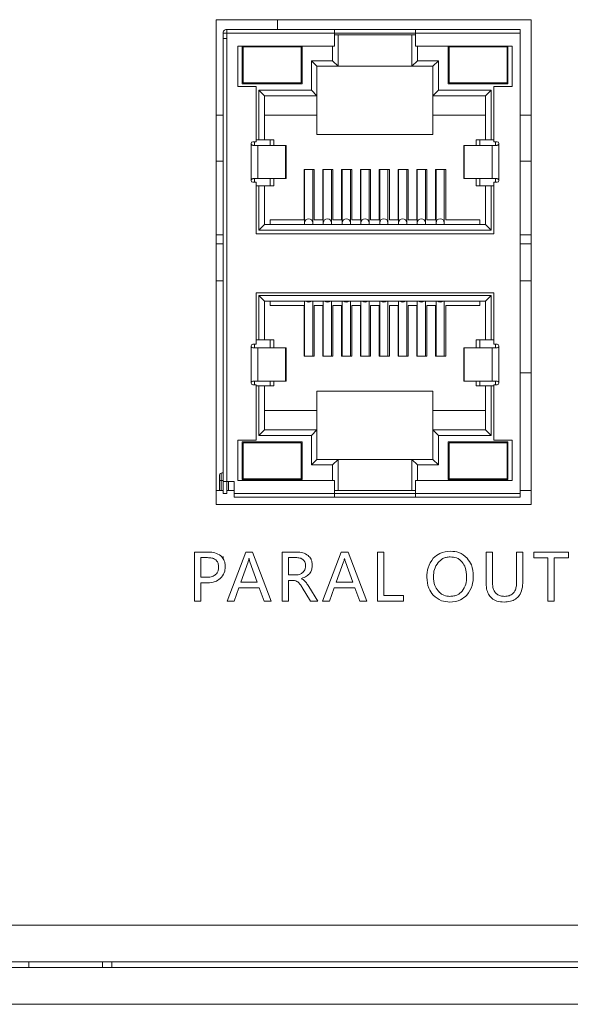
# Model space of a CAD drawing. Header units: millimetres. Extents: x -1555 to -959, y 252 to 1266.
# Tile 9 of 24: x -1347 to -1317, y 431 to 484. Entities that reach past the tile are written whole.
import ezdxf

# ---------------------------------------------------------------- set-up
doc = ezdxf.new("R2010")
doc.units = ezdxf.units.MM

msp = doc.modelspace()

# ---------------------------------------------------------------- linework, layer by layer
at = {"color": 0, "linetype": 'ByBlock', "lineweight": 5}
for p, q in [((-1319.354, 484.448), (-1336.452, 484.448)), ((-1336.452, 484.448), (-1336.452, 458.124)), ((-1333.118, 484.448), (-1333.118, 483.918)), ((-1319.354, 458.124), (-1319.354, 484.448)), ((-1335.877, 483.718), (-1336.077, 483.718)), ((-1336.077, 483.718), (-1336.077, 483.426)), ((-1335.877, 483.918), (-1330.027, 483.918)), ((-1335.877, 483.918), (-1335.877, 483.718)), ((-1335.877, 483.718), (-1335.877, 483.418)), ((-1335.877, 483.718), (-1330.027, 483.718)), ((-1330.027, 483.718), (-1330.027, 483.918)), ((-1330.027, 483.918), (-1325.627, 483.918)), ((-1330.027, 483.018), (-1330.027, 483.718)), ((-1330.027, 483.718), (-1325.627, 483.718)), ((-1329.827, 483.618), (-1330.027, 483.618)), ((-1329.827, 483.618), (-1329.827, 481.918)), ((-1329.827, 483.618), (-1325.827, 483.618)), ((-1325.827, 483.618), (-1325.827, 481.918)), ((-1325.827, 483.618), (-1325.627, 483.618)), ((-1325.627, 483.918), (-1319.952, 483.918)), ((-1325.627, 483.918), (-1325.627, 483.718)), ((-1325.627, 483.718), (-1325.627, 483.018)), ((-1325.627, 483.718), (-1319.952, 483.718)), ((-1319.952, 483.918), (-1319.952, 483.718)), ((-1319.952, 483.718), (-1319.952, 458.718)), ((-1336.077, 483.418), (-1336.077, 459.368)), ((-1335.877, 483.418), (-1335.877, 459.368)), ((-1335.277, 483.018), (-1330.027, 483.018)), ((-1335.277, 480.818), (-1335.277, 483.018)), ((-1335.037, 480.968), (-1335.037, 483.018)), ((-1334.987, 482.968), (-1334.987, 481.018)), ((-1334.987, 482.968), (-1331.837, 482.968)), ((-1331.837, 482.968), (-1331.837, 481.018)), ((-1331.787, 483.018), (-1331.787, 480.968)), ((-1330.127, 482.218), (-1330.127, 483.018)), ((-1325.627, 483.018), (-1320.377, 483.018)), ((-1325.527, 483.018), (-1325.527, 482.218)), ((-1323.857, 480.968), (-1323.857, 483.018)), ((-1323.807, 482.968), (-1320.657, 482.968)), ((-1323.807, 482.968), (-1323.807, 481.018)), ((-1320.657, 482.968), (-1320.657, 481.018)), ((-1320.607, 483.018), (-1320.607, 480.968)), ((-1320.377, 483.018), (-1320.377, 480.818)), ((-1331.277, 480.618), (-1331.277, 482.218)), ((-1330.977, 481.918), (-1331.277, 482.218)), ((-1331.277, 482.218), (-1330.127, 482.218)), ((-1330.977, 481.918), (-1330.977, 480.318)), ((-1330.977, 481.918), (-1329.827, 481.918)), ((-1330.127, 482.218), (-1329.827, 481.918)), ((-1329.827, 481.918), (-1325.827, 481.918)), ((-1325.827, 481.918), (-1325.527, 482.218)), ((-1325.827, 481.918), (-1324.677, 481.918)), ((-1325.527, 482.218), (-1324.377, 482.218)), ((-1324.677, 481.918), (-1324.377, 482.218)), ((-1324.677, 481.918), (-1324.677, 480.318)), ((-1324.377, 482.218), (-1324.377, 480.618)), ((-1334.277, 480.818), (-1335.277, 480.818)), ((-1331.787, 480.968), (-1335.037, 480.968)), ((-1334.987, 481.018), (-1331.837, 481.018)), ((-1334.277, 477.818), (-1334.277, 480.818)), ((-1320.607, 480.968), (-1323.857, 480.968)), ((-1323.807, 481.018), (-1320.657, 481.018)), ((-1321.377, 480.818), (-1321.377, 477.818)), ((-1320.377, 480.818), (-1321.377, 480.818)), ((-1333.827, 480.318), (-1334.127, 480.618)), ((-1334.127, 480.618), (-1331.277, 480.618)), ((-1334.127, 477.918), (-1334.127, 480.618)), ((-1333.827, 480.318), (-1330.977, 480.318)), ((-1333.827, 477.918), (-1333.827, 480.318)), ((-1331.277, 480.618), (-1330.977, 480.318)), ((-1330.977, 479.268), (-1330.977, 480.318)), ((-1324.377, 480.618), (-1324.677, 480.318)), ((-1324.677, 480.318), (-1321.827, 480.318)), ((-1324.677, 480.318), (-1324.677, 479.268)), ((-1324.377, 480.618), (-1321.527, 480.618)), ((-1321.827, 480.318), (-1321.527, 480.618)), ((-1321.827, 477.918), (-1321.827, 480.318)), ((-1321.527, 480.618), (-1321.527, 477.918)), ((-1336.452, 479.268), (-1336.077, 479.268)), ((-1333.827, 479.268), (-1330.977, 479.268)), ((-1330.977, 478.218), (-1330.977, 479.268)), ((-1324.677, 479.268), (-1321.827, 479.268)), ((-1324.677, 479.268), (-1324.677, 478.218)), ((-1319.952, 479.268), (-1319.354, 479.268)), ((-1330.977, 478.218), (-1324.677, 478.218)), ((-1334.557, 475.718), (-1334.557, 477.718)), ((-1334.457, 477.818), (-1334.277, 477.818)), ((-1334.377, 477.618), (-1334.377, 477.818)), ((-1334.277, 477.918), (-1334.127, 477.918)), ((-1334.181, 475.818), (-1334.181, 477.618)), ((-1332.677, 477.618), (-1334.181, 477.618)), ((-1334.127, 477.918), (-1333.827, 477.918)), ((-1333.827, 477.918), (-1333.327, 477.918)), ((-1333.527, 477.918), (-1333.527, 477.618)), ((-1333.327, 477.918), (-1333.327, 477.618)), ((-1332.853, 477.618), (-1332.853, 477.619)), ((-1332.677, 475.818), (-1332.677, 477.618)), ((-1332.653, 477.618), (-1332.677, 477.618)), ((-1332.653, 475.993), (-1332.653, 477.619)), ((-1323.001, 477.619), (-1323.001, 477.443)), ((-1322.977, 477.618), (-1323.001, 477.618)), ((-1322.977, 475.818), (-1322.977, 477.618)), ((-1322.977, 477.618), (-1321.473, 477.618)), ((-1322.801, 477.619), (-1322.801, 477.618)), ((-1322.327, 477.618), (-1322.327, 477.918)), ((-1322.327, 477.918), (-1321.827, 477.918)), ((-1322.127, 477.918), (-1322.127, 477.618)), ((-1321.527, 477.918), (-1321.827, 477.918)), ((-1321.527, 477.918), (-1321.377, 477.918)), ((-1321.473, 477.618), (-1321.473, 475.818)), ((-1321.377, 477.818), (-1321.197, 477.818)), ((-1321.277, 477.818), (-1321.277, 477.618)), ((-1321.097, 477.718), (-1321.097, 475.718)), ((-1323.001, 477.443), (-1323.001, 475.817)), ((-1336.452, 476.768), (-1336.077, 476.768)), ((-1319.952, 476.768), (-1319.354, 476.768)), ((-1332.653, 475.817), (-1332.653, 475.993)), ((-1331.677, 476.318), (-1331.127, 476.318)), ((-1331.677, 473.568), (-1331.677, 476.318)), ((-1331.652, 476.318), (-1331.652, 473.418)), ((-1331.202, 473.418), (-1331.202, 476.318)), ((-1331.127, 476.318), (-1331.127, 473.568)), ((-1330.657, 476.318), (-1330.107, 476.318)), ((-1330.657, 473.568), (-1330.657, 476.318)), ((-1330.632, 476.318), (-1330.632, 473.418)), ((-1330.182, 473.418), (-1330.182, 476.318)), ((-1330.107, 476.318), (-1330.107, 473.568)), ((-1329.637, 476.318), (-1329.087, 476.318)), ((-1329.637, 473.568), (-1329.637, 476.318)), ((-1329.612, 476.318), (-1329.612, 473.418)), ((-1329.162, 473.418), (-1329.162, 476.318)), ((-1329.087, 476.318), (-1329.087, 473.568)), ((-1328.617, 476.318), (-1328.067, 476.318)), ((-1328.617, 473.568), (-1328.617, 476.318)), ((-1328.592, 476.318), (-1328.592, 473.418)), ((-1328.142, 473.418), (-1328.142, 476.318)), ((-1328.067, 476.318), (-1328.067, 473.568)), ((-1327.597, 476.318), (-1327.047, 476.318)), ((-1327.597, 473.568), (-1327.597, 476.318)), ((-1327.572, 476.318), (-1327.572, 473.418)), ((-1327.122, 473.418), (-1327.122, 476.318)), ((-1327.047, 476.318), (-1327.047, 473.568)), ((-1326.577, 476.318), (-1326.027, 476.318)), ((-1326.577, 473.568), (-1326.577, 476.318)), ((-1326.552, 476.318), (-1326.552, 473.418)), ((-1326.102, 473.418), (-1326.102, 476.318)), ((-1326.027, 476.318), (-1326.027, 473.568)), ((-1325.557, 476.318), (-1325.007, 476.318)), ((-1325.557, 473.568), (-1325.557, 476.318)), ((-1325.532, 476.318), (-1325.532, 473.418)), ((-1325.082, 473.418), (-1325.082, 476.318)), ((-1325.007, 476.318), (-1325.007, 473.568)), ((-1324.537, 476.318), (-1323.987, 476.318)), ((-1324.537, 473.568), (-1324.537, 476.318)), ((-1324.512, 476.318), (-1324.512, 473.418)), ((-1324.062, 473.418), (-1324.062, 476.318)), ((-1323.987, 476.318), (-1323.987, 473.568)), ((-1334.277, 475.618), (-1334.457, 475.618)), ((-1334.377, 475.618), (-1334.377, 475.818)), ((-1334.277, 472.818), (-1334.277, 475.618)), ((-1334.181, 475.818), (-1332.677, 475.818)), ((-1333.527, 475.818), (-1333.527, 475.418)), ((-1333.327, 475.818), (-1333.327, 475.418)), ((-1332.853, 475.817), (-1332.853, 475.818)), ((-1332.677, 475.818), (-1332.653, 475.818)), ((-1323.001, 475.818), (-1322.977, 475.818)), ((-1321.473, 475.818), (-1322.977, 475.818)), ((-1322.801, 475.818), (-1322.801, 475.817)), ((-1322.327, 475.418), (-1322.327, 475.818)), ((-1322.127, 475.818), (-1322.127, 475.418)), ((-1321.377, 475.618), (-1321.377, 472.818)), ((-1321.197, 475.618), (-1321.377, 475.618)), ((-1321.277, 475.818), (-1321.277, 475.618)), ((-1334.277, 475.418), (-1334.127, 475.418)), ((-1334.127, 473.018), (-1334.127, 475.418)), ((-1333.827, 475.418), (-1334.127, 475.418)), ((-1333.827, 473.318), (-1333.827, 475.418)), ((-1333.827, 475.418), (-1333.327, 475.418)), ((-1322.327, 475.418), (-1321.827, 475.418)), ((-1321.827, 473.318), (-1321.827, 475.418)), ((-1321.827, 475.418), (-1321.527, 475.418)), ((-1321.527, 475.418), (-1321.527, 473.018)), ((-1321.527, 475.418), (-1321.377, 475.418)), ((-1334.127, 473.018), (-1333.827, 473.318)), ((-1321.827, 473.318), (-1333.827, 473.318)), ((-1333.527, 473.568), (-1331.677, 473.568)), ((-1333.527, 473.568), (-1333.527, 473.318)), ((-1331.652, 473.418), (-1331.652, 473.318)), ((-1331.202, 473.318), (-1331.202, 473.418)), ((-1331.127, 473.568), (-1330.657, 473.568)), ((-1330.632, 473.418), (-1330.632, 473.318)), ((-1330.182, 473.318), (-1330.182, 473.418)), ((-1330.107, 473.568), (-1329.637, 473.568)), ((-1329.612, 473.418), (-1329.612, 473.318)), ((-1329.162, 473.318), (-1329.162, 473.418)), ((-1329.087, 473.568), (-1328.617, 473.568)), ((-1328.592, 473.418), (-1328.592, 473.318)), ((-1328.142, 473.318), (-1328.142, 473.418)), ((-1328.067, 473.568), (-1327.597, 473.568)), ((-1327.572, 473.418), (-1327.572, 473.318)), ((-1327.122, 473.318), (-1327.122, 473.418)), ((-1327.047, 473.568), (-1326.577, 473.568)), ((-1326.552, 473.418), (-1326.552, 473.318)), ((-1326.102, 473.318), (-1326.102, 473.418)), ((-1326.027, 473.568), (-1325.557, 473.568)), ((-1325.532, 473.418), (-1325.532, 473.318)), ((-1325.082, 473.318), (-1325.082, 473.418)), ((-1325.007, 473.568), (-1324.537, 473.568)), ((-1324.512, 473.418), (-1324.512, 473.318)), ((-1324.062, 473.318), (-1324.062, 473.418)), ((-1323.987, 473.568), (-1322.127, 473.568)), ((-1322.127, 473.568), (-1322.127, 473.318)), ((-1321.527, 473.018), (-1321.827, 473.318)), ((-1336.077, 472.768), (-1336.452, 472.768)), ((-1321.377, 472.818), (-1334.277, 472.818)), ((-1321.527, 473.018), (-1334.127, 473.018)), ((-1319.354, 472.768), (-1319.952, 472.768)), ((-1336.077, 472.268), (-1336.452, 472.268)), ((-1319.354, 472.268), (-1319.952, 472.268)), ((-1336.452, 470.268), (-1336.077, 470.268)), ((-1319.952, 470.268), (-1319.354, 470.268)), ((-1334.277, 469.618), (-1321.377, 469.618)), ((-1334.277, 466.818), (-1334.277, 469.618)), ((-1321.377, 469.618), (-1321.377, 466.818)), ((-1333.827, 469.168), (-1334.127, 469.468)), ((-1334.127, 469.468), (-1321.527, 469.468)), ((-1334.127, 467.068), (-1334.127, 469.468)), ((-1321.827, 469.168), (-1333.827, 469.168)), ((-1333.827, 467.068), (-1333.827, 469.168)), ((-1333.527, 468.918), (-1333.527, 469.168)), ((-1331.652, 469.168), (-1331.652, 466.168)), ((-1331.202, 466.168), (-1331.202, 469.168)), ((-1330.632, 469.168), (-1330.632, 466.168)), ((-1330.182, 466.168), (-1330.182, 469.168)), ((-1329.612, 469.168), (-1329.612, 466.168)), ((-1329.162, 466.168), (-1329.162, 469.168)), ((-1328.592, 469.168), (-1328.592, 466.168)), ((-1328.142, 466.168), (-1328.142, 469.168)), ((-1327.572, 469.168), (-1327.572, 466.168)), ((-1327.122, 466.168), (-1327.122, 469.168)), ((-1326.552, 469.168), (-1326.552, 466.168)), ((-1326.102, 466.168), (-1326.102, 469.168)), ((-1325.532, 469.168), (-1325.532, 466.168)), ((-1325.082, 466.168), (-1325.082, 469.168)), ((-1324.512, 469.168), (-1324.512, 466.168)), ((-1324.062, 466.168), (-1324.062, 469.168)), ((-1322.127, 469.168), (-1322.127, 468.918)), ((-1321.827, 469.168), (-1321.527, 469.468)), ((-1321.827, 467.068), (-1321.827, 469.168)), ((-1321.527, 469.468), (-1321.527, 467.068)), ((-1331.677, 468.918), (-1333.527, 468.918)), ((-1331.677, 466.168), (-1331.677, 468.918)), ((-1331.127, 468.918), (-1331.127, 466.168)), ((-1331.127, 468.918), (-1330.657, 468.918)), ((-1330.657, 466.168), (-1330.657, 468.918)), ((-1330.107, 468.918), (-1330.107, 466.168)), ((-1330.107, 468.918), (-1329.637, 468.918)), ((-1329.637, 466.168), (-1329.637, 468.918)), ((-1329.087, 468.918), (-1329.087, 466.168)), ((-1329.087, 468.918), (-1328.617, 468.918)), ((-1328.617, 466.168), (-1328.617, 468.918)), ((-1328.067, 468.918), (-1328.067, 466.168)), ((-1328.067, 468.918), (-1327.597, 468.918)), ((-1327.597, 466.168), (-1327.597, 468.918)), ((-1327.047, 468.918), (-1327.047, 466.168)), ((-1327.047, 468.918), (-1326.577, 468.918)), ((-1326.577, 466.168), (-1326.577, 468.918)), ((-1326.027, 468.918), (-1326.027, 466.168)), ((-1326.027, 468.918), (-1325.557, 468.918)), ((-1325.557, 466.168), (-1325.557, 468.918)), ((-1325.007, 468.918), (-1325.007, 466.168)), ((-1325.007, 468.918), (-1324.537, 468.918)), ((-1324.537, 466.168), (-1324.537, 468.918)), ((-1323.987, 468.918), (-1323.987, 466.168)), ((-1322.127, 468.918), (-1323.987, 468.918)), ((-1334.277, 467.068), (-1334.127, 467.068)), ((-1334.127, 467.068), (-1333.827, 467.068)), ((-1333.827, 467.068), (-1333.327, 467.068)), ((-1333.527, 467.068), (-1333.527, 466.618)), ((-1333.327, 467.068), (-1333.327, 466.618)), ((-1322.327, 466.618), (-1322.327, 467.068)), ((-1322.327, 467.068), (-1321.827, 467.068)), ((-1322.127, 467.068), (-1322.127, 466.618)), ((-1321.527, 467.068), (-1321.827, 467.068)), ((-1321.527, 467.068), (-1321.377, 467.068)), ((-1334.557, 464.718), (-1334.557, 466.718)), ((-1334.457, 466.818), (-1334.277, 466.818)), ((-1334.377, 466.618), (-1334.377, 466.818)), ((-1334.181, 464.818), (-1334.181, 466.618)), ((-1332.677, 466.618), (-1334.181, 466.618)), ((-1332.853, 466.618), (-1332.853, 466.619)), ((-1332.677, 464.818), (-1332.677, 466.618)), ((-1332.653, 466.618), (-1332.677, 466.618)), ((-1332.653, 464.993), (-1332.653, 466.619)), ((-1323.001, 466.619), (-1323.001, 466.443)), ((-1322.977, 466.618), (-1323.001, 466.618)), ((-1323.001, 466.443), (-1323.001, 464.817)), ((-1322.977, 464.818), (-1322.977, 466.618)), ((-1322.977, 466.618), (-1321.473, 466.618)), ((-1322.801, 466.619), (-1322.801, 466.618)), ((-1321.473, 466.618), (-1321.473, 464.818)), ((-1321.377, 466.818), (-1321.197, 466.818)), ((-1321.277, 466.818), (-1321.277, 466.618)), ((-1321.097, 466.718), (-1321.097, 464.718)), ((-1331.677, 466.168), (-1331.127, 466.168)), ((-1330.657, 466.168), (-1330.107, 466.168)), ((-1329.637, 466.168), (-1329.087, 466.168)), ((-1328.617, 466.168), (-1328.067, 466.168)), ((-1327.597, 466.168), (-1327.047, 466.168)), ((-1326.577, 466.168), (-1326.027, 466.168)), ((-1325.557, 466.168), (-1325.007, 466.168)), ((-1324.537, 466.168), (-1323.987, 466.168)), ((-1334.377, 464.618), (-1334.377, 464.818)), ((-1334.181, 464.818), (-1332.677, 464.818)), ((-1333.527, 464.818), (-1333.527, 464.568)), ((-1333.327, 464.818), (-1333.327, 464.568)), ((-1332.853, 464.817), (-1332.853, 464.818)), ((-1332.677, 464.818), (-1332.653, 464.818)), ((-1332.653, 464.817), (-1332.653, 464.993)), ((-1323.001, 464.818), (-1322.977, 464.818)), ((-1321.473, 464.818), (-1322.977, 464.818)), ((-1322.801, 464.818), (-1322.801, 464.817)), ((-1322.327, 464.568), (-1322.327, 464.818)), ((-1322.127, 464.818), (-1322.127, 464.568)), ((-1321.277, 464.818), (-1321.277, 464.618)), ((-1319.952, 465.268), (-1319.354, 465.268)), ((-1334.277, 464.618), (-1334.457, 464.618)), ((-1334.277, 461.618), (-1334.277, 464.618)), ((-1334.277, 464.568), (-1334.127, 464.568)), ((-1334.127, 461.868), (-1334.127, 464.568)), ((-1333.827, 464.568), (-1334.127, 464.568)), ((-1333.827, 462.168), (-1333.827, 464.568)), ((-1333.827, 464.568), (-1333.327, 464.568)), ((-1330.977, 464.268), (-1324.677, 464.268)), ((-1330.977, 463.218), (-1330.977, 464.268)), ((-1324.677, 464.268), (-1324.677, 463.218)), ((-1321.827, 464.568), (-1322.327, 464.568)), ((-1321.827, 462.168), (-1321.827, 464.568)), ((-1321.827, 464.568), (-1321.527, 464.568)), ((-1321.527, 464.568), (-1321.527, 461.868)), ((-1321.527, 464.568), (-1321.377, 464.568)), ((-1321.377, 464.618), (-1321.377, 461.618)), ((-1321.197, 464.618), (-1321.377, 464.618)), ((-1330.977, 463.218), (-1333.827, 463.218)), ((-1330.977, 462.168), (-1330.977, 463.218)), ((-1321.827, 463.218), (-1324.677, 463.218)), ((-1324.677, 463.218), (-1324.677, 462.168)), ((-1334.127, 461.868), (-1333.827, 462.168)), ((-1330.977, 462.168), (-1333.827, 462.168)), ((-1331.277, 461.868), (-1330.977, 462.168)), ((-1330.977, 462.168), (-1330.977, 460.568)), ((-1324.677, 462.168), (-1324.377, 461.868)), ((-1321.827, 462.168), (-1324.677, 462.168)), ((-1324.677, 462.168), (-1324.677, 460.568)), ((-1321.527, 461.868), (-1321.827, 462.168)), ((-1335.277, 461.618), (-1334.277, 461.618)), ((-1335.277, 459.418), (-1335.277, 461.618)), ((-1331.277, 461.868), (-1334.127, 461.868)), ((-1331.277, 460.268), (-1331.277, 461.868)), ((-1321.527, 461.868), (-1324.377, 461.868)), ((-1324.377, 461.868), (-1324.377, 460.268)), ((-1321.377, 461.618), (-1320.377, 461.618)), ((-1320.377, 461.618), (-1320.377, 459.418)), ((-1335.037, 461.518), (-1331.787, 461.518)), ((-1335.037, 459.468), (-1335.037, 461.518)), ((-1334.987, 461.468), (-1334.987, 459.518)), ((-1334.987, 461.468), (-1331.837, 461.468)), ((-1331.837, 461.468), (-1331.837, 459.518)), ((-1331.787, 461.518), (-1331.787, 459.468)), ((-1323.857, 461.518), (-1320.607, 461.518)), ((-1323.857, 459.468), (-1323.857, 461.518)), ((-1323.807, 461.468), (-1320.657, 461.468)), ((-1323.807, 461.468), (-1323.807, 459.518)), ((-1320.657, 461.468), (-1320.657, 459.518)), ((-1320.607, 461.518), (-1320.607, 459.468)), ((-1331.277, 460.268), (-1330.977, 460.568)), ((-1329.827, 460.568), (-1330.977, 460.568)), ((-1330.127, 460.268), (-1329.827, 460.568)), ((-1329.827, 460.568), (-1329.827, 458.868)), ((-1325.827, 460.568), (-1329.827, 460.568)), ((-1325.827, 460.568), (-1325.527, 460.268)), ((-1324.677, 460.568), (-1325.827, 460.568)), ((-1325.827, 460.568), (-1325.827, 458.868)), ((-1324.377, 460.268), (-1324.677, 460.568)), ((-1330.127, 460.268), (-1331.277, 460.268)), ((-1330.127, 459.418), (-1330.127, 460.268)), ((-1324.377, 460.268), (-1325.527, 460.268)), ((-1325.527, 460.268), (-1325.527, 459.418)), ((-1336.277, 459.418), (-1336.177, 459.418)), ((-1336.277, 459.418), (-1336.277, 458.868)), ((-1336.177, 459.418), (-1336.177, 459.808)), ((-1336.077, 459.418), (-1336.177, 459.418)), ((-1336.177, 458.868), (-1336.177, 459.418)), ((-1330.027, 459.418), (-1335.277, 459.418)), ((-1331.787, 459.468), (-1335.037, 459.468)), ((-1334.987, 459.518), (-1331.837, 459.518)), ((-1330.027, 458.718), (-1330.027, 459.418)), ((-1325.627, 459.418), (-1325.627, 458.718)), ((-1320.377, 459.418), (-1325.627, 459.418)), ((-1320.607, 459.468), (-1323.857, 459.468)), ((-1323.807, 459.518), (-1320.657, 459.518)), ((-1336.452, 458.868), (-1336.077, 458.868)), ((-1336.077, 459.368), (-1336.077, 458.718)), ((-1335.877, 459.368), (-1335.477, 459.368)), ((-1335.877, 459.368), (-1335.877, 458.718)), ((-1335.877, 458.868), (-1335.777, 458.868)), ((-1335.777, 459.368), (-1335.777, 458.868)), ((-1335.777, 458.868), (-1335.477, 458.868)), ((-1335.477, 459.368), (-1335.477, 458.718)), ((-1330.027, 458.868), (-1329.827, 458.868)), ((-1329.827, 458.868), (-1325.827, 458.868)), ((-1325.627, 458.868), (-1325.827, 458.868)), ((-1319.952, 458.868), (-1319.354, 458.868)), ((-1336.077, 458.718), (-1335.877, 458.718)), ((-1335.477, 458.718), (-1330.027, 458.718)), ((-1335.477, 458.518), (-1330.027, 458.518)), ((-1330.027, 458.718), (-1325.627, 458.718)), ((-1330.027, 458.518), (-1325.627, 458.518)), ((-1325.627, 458.718), (-1319.952, 458.718)), ((-1325.627, 458.518), (-1319.952, 458.518)), ((-1319.952, 458.718), (-1319.952, 458.518)), ((-1336.452, 458.124), (-1319.354, 458.124)), ((-1336.863, 455.532), (-1337.618, 455.532)), ((-1337.618, 455.532), (-1337.618, 452.864)), ((-1336.924, 455.229), (-1337.275, 455.229)), ((-1337.275, 455.229), (-1337.275, 454.164)), ((-1334.843, 455.532), (-1335.857, 452.864)), ((-1334.476, 455.532), (-1334.843, 455.532)), ((-1334.663, 455.191), (-1334.672, 455.191)), ((-1333.463, 452.864), (-1334.476, 455.532)), ((-1332.87, 455.532), (-1332.87, 452.864)), ((-1332.06, 455.532), (-1332.87, 455.532)), ((-1332.116, 455.23), (-1332.527, 455.23)), ((-1332.527, 455.23), (-1332.527, 454.288)), ((-1329.657, 455.532), (-1330.671, 452.864)), ((-1329.29, 455.532), (-1329.657, 455.532)), ((-1329.477, 455.191), (-1329.486, 455.191)), ((-1328.277, 452.864), (-1329.29, 455.532)), ((-1327.341, 455.532), (-1327.684, 455.532)), ((-1327.684, 455.532), (-1327.684, 452.864)), ((-1327.341, 453.169), (-1327.341, 455.532)), ((-1321.798, 455.532), (-1321.798, 453.911)), ((-1321.455, 455.532), (-1321.798, 455.532)), ((-1321.455, 453.927), (-1321.455, 455.532)), ((-1320.138, 455.532), (-1320.138, 453.901)), ((-1319.795, 455.532), (-1320.138, 455.532)), ((-1319.795, 453.951), (-1319.795, 455.532)), ((-1317.326, 455.532), (-1319.202, 455.532)), ((-1319.202, 455.532), (-1319.202, 455.226)), ((-1319.202, 455.226), (-1318.438, 455.226)), ((-1318.438, 455.226), (-1318.438, 452.864)), ((-1318.093, 455.226), (-1317.326, 455.226)), ((-1318.093, 452.864), (-1318.093, 455.226)), ((-1317.326, 455.226), (-1317.326, 455.532)), ((-1334.714, 455.005), (-1335.113, 453.896)), ((-1334.22, 453.896), (-1334.622, 455.005)), ((-1329.528, 455.005), (-1329.927, 453.896)), ((-1329.034, 453.896), (-1329.436, 455.005)), ((-1337.275, 454.164), (-1336.957, 454.164)), ((-1332.527, 454.288), (-1332.122, 454.288)), ((-1331.823, 454.09), (-1331.823, 454.099)), ((-1337.275, 453.861), (-1336.93, 453.861)), ((-1337.275, 452.864), (-1337.275, 453.861)), ((-1335.477, 452.864), (-1335.221, 453.594)), ((-1335.221, 453.594), (-1334.114, 453.594)), ((-1335.113, 453.896), (-1334.22, 453.896)), ((-1334.114, 453.594), (-1333.842, 452.864)), ((-1332.527, 453.987), (-1332.279, 453.987)), ((-1332.527, 452.864), (-1332.527, 453.987)), ((-1331.775, 453.605), (-1331.333, 452.864)), ((-1330.928, 452.864), (-1331.426, 453.663)), ((-1330.291, 452.864), (-1330.035, 453.594)), ((-1330.035, 453.594), (-1328.928, 453.594)), ((-1329.927, 453.896), (-1329.034, 453.896)), ((-1328.928, 453.594), (-1328.656, 452.864)), ((-1326.282, 453.169), (-1327.341, 453.169)), ((-1326.282, 452.864), (-1326.282, 453.169)), ((-1337.618, 452.864), (-1337.275, 452.864)), ((-1335.857, 452.864), (-1335.477, 452.864)), ((-1333.842, 452.864), (-1333.463, 452.864)), ((-1332.87, 452.864), (-1332.527, 452.864)), ((-1331.333, 452.864), (-1330.928, 452.864)), ((-1330.671, 452.864), (-1330.291, 452.864)), ((-1328.656, 452.864), (-1328.277, 452.864)), ((-1327.684, 452.864), (-1326.282, 452.864)), ((-1318.438, 452.864), (-1318.093, 452.864)), ((-1477.618, 435.268), (-1041.618, 435.268)), ((-1039.618, 433.268), (-1479.618, 433.268)), ((-1346.618, 433.268), (-1346.618, 432.968)), ((-1342.618, 432.968), (-1342.618, 433.268)), ((-1342.118, 433.268), (-1342.118, 432.968)), ((-1479.618, 432.968), (-1039.618, 432.968)), ((-1041.618, 430.968), (-1477.618, 430.968))]:
    msp.add_line(p, q, dxfattribs=at)
at = {"color": 0, "linetype": 'ByBlock', "lineweight": 5, "flags": 128}
for points in [[(-1331.427, 469.106), (-1331.513, 469.122), (-1331.586, 469.168)], [(-1331.269, 469.168), (-1331.341, 469.122), (-1331.427, 469.106)], [(-1330.407, 469.106), (-1330.493, 469.122), (-1330.566, 469.168)], [(-1330.249, 469.168), (-1330.321, 469.122), (-1330.407, 469.106)], [(-1329.387, 469.106), (-1329.473, 469.122), (-1329.546, 469.168)], [(-1329.229, 469.168), (-1329.301, 469.122), (-1329.387, 469.106)], [(-1328.367, 469.106), (-1328.453, 469.122), (-1328.526, 469.168)], [(-1328.209, 469.168), (-1328.281, 469.122), (-1328.367, 469.106)], [(-1327.347, 469.106), (-1327.433, 469.122), (-1327.506, 469.168)], [(-1327.189, 469.168), (-1327.261, 469.122), (-1327.347, 469.106)], [(-1326.327, 469.106), (-1326.413, 469.122), (-1326.486, 469.168)], [(-1326.169, 469.168), (-1326.241, 469.122), (-1326.327, 469.106)], [(-1325.307, 469.106), (-1325.393, 469.122), (-1325.466, 469.168)], [(-1325.149, 469.168), (-1325.221, 469.122), (-1325.307, 469.106)], [(-1324.287, 469.106), (-1324.373, 469.122), (-1324.446, 469.168)], [(-1324.129, 469.168), (-1324.201, 469.122), (-1324.287, 469.106)]]:
    msp.add_lwpolyline(points, dxfattribs=at)
at = {"color": 0, "linetype": 'ByBlock', "lineweight": 5}
for centre, radius, start, end in [((-1334.457, 477.718), 0.1, 90, 180), ((-1321.197, 477.718), 0.1, 0, 90), ((-1334.457, 475.718), 0.1, 180, 270), ((-1321.197, 475.718), 0.1, 270, 0), ((-1331.427, 473.407), 0.225, 2.8681, 177.1319), ((-1330.407, 473.407), 0.225, 2.8674, 177.1326), ((-1329.387, 473.407), 0.225, 2.8674, 177.1326), ((-1328.367, 473.407), 0.225, 2.8674, 177.1326), ((-1327.347, 473.407), 0.225, 2.8674, 177.1326), ((-1326.327, 473.407), 0.225, 2.8674, 177.1326), ((-1325.307, 473.407), 0.225, 2.8674, 177.1326), ((-1324.287, 473.407), 0.225, 2.8674, 177.1326), ((-1334.457, 466.718), 0.1, 90, 180), ((-1321.197, 466.718), 0.1, 0, 90), ((-1334.457, 464.718), 0.1, 180, 270), ((-1321.197, 464.718), 0.1, 270, 0), ((-1336.177, 459.708), 0.1, 90, 180), ((-1336.177, 459.908), 0.1, 270, 0)]:
    msp.add_arc(centre, radius, start, end, dxfattribs=at)
for points, knots in [([(-1336.077, 483.718), (-1336.074, 483.744), (-1336.068, 483.795), (-1336.023, 483.861), (-1335.957, 483.908), (-1335.904, 483.915), (-1335.877, 483.918)], [0, 0, 0, 0, 0.245683, 0.493936, 0.745009, 1, 1, 1, 1]), ([(-1335.877, 483.418), (-1335.903, 483.418), (-1335.956, 483.418), (-1336.022, 483.418), (-1336.068, 483.418), (-1336.074, 483.418), (-1336.077, 483.418)], [0, 0, 0, 0, 0.250001, 0.499957, 0.749933, 1, 1, 1, 1]), ([(-1334.409, 477.618), (-1334.428, 477.619), (-1334.464, 477.623), (-1334.506, 477.641), (-1334.532, 477.661), (-1334.546, 477.679), (-1334.556, 477.698), (-1334.557, 477.711), (-1334.557, 477.718)], [0, 0, 0, 0, 0.305327, 0.565239, 0.684614, 0.798206, 0.901703, 1, 1, 1, 1]), ([(-1334.181, 477.618), (-1334.193, 477.618), (-1334.215, 477.618), (-1334.268, 477.618), (-1334.333, 477.618), (-1334.384, 477.618), (-1334.409, 477.618)], [0, 0, 0, 0, 0.249974, 0.50003, 0.750013, 1, 1, 1, 1]), ([(-1321.245, 477.618), (-1321.271, 477.618), (-1321.322, 477.618), (-1321.386, 477.618), (-1321.439, 477.618), (-1321.462, 477.618), (-1321.473, 477.618)], [0, 0, 0, 0, 0.249988, 0.499971, 0.750021, 1, 1, 1, 1]), ([(-1321.097, 477.718), (-1321.098, 477.711), (-1321.099, 477.698), (-1321.109, 477.679), (-1321.123, 477.661), (-1321.148, 477.641), (-1321.191, 477.623), (-1321.226, 477.619), (-1321.245, 477.618)], [0, 0, 0, 0, 0.098991, 0.203101, 0.316964, 0.43672, 0.695764, 1, 1, 1, 1]), ([(-1334.557, 475.718), (-1334.557, 475.724), (-1334.556, 475.738), (-1334.546, 475.757), (-1334.532, 475.774), (-1334.506, 475.795), (-1334.464, 475.813), (-1334.428, 475.816), (-1334.409, 475.818)], [0, 0, 0, 0, 0.0989921, 0.2031696, 0.3169754, 0.4367329, 0.6957619, 1, 1, 1, 1]), ([(-1334.409, 475.818), (-1334.384, 475.818), (-1334.333, 475.818), (-1334.268, 475.818), (-1334.215, 475.818), (-1334.193, 475.818), (-1334.181, 475.818)], [0, 0, 0, 0, 0.249987, 0.49997, 0.750026, 1, 1, 1, 1]), ([(-1321.473, 475.818), (-1321.462, 475.818), (-1321.439, 475.818), (-1321.386, 475.818), (-1321.322, 475.818), (-1321.271, 475.818), (-1321.245, 475.818)], [0, 0, 0, 0, 0.249979, 0.500029, 0.750012, 1, 1, 1, 1]), ([(-1321.245, 475.818), (-1321.226, 475.816), (-1321.19, 475.813), (-1321.148, 475.795), (-1321.122, 475.774), (-1321.108, 475.757), (-1321.098, 475.738), (-1321.097, 475.724), (-1321.097, 475.718)], [0, 0, 0, 0, 0.305313, 0.565229, 0.684747, 0.798727, 0.904196, 1, 1, 1, 1]), ([(-1334.409, 466.618), (-1334.428, 466.619), (-1334.464, 466.623), (-1334.506, 466.641), (-1334.532, 466.661), (-1334.546, 466.679), (-1334.556, 466.698), (-1334.557, 466.711), (-1334.557, 466.718)], [0, 0, 0, 0, 0.304181, 0.563245, 0.683049, 0.797419, 0.903624, 1, 1, 1, 1]), ([(-1334.181, 466.618), (-1334.193, 466.618), (-1334.215, 466.618), (-1334.268, 466.618), (-1334.333, 466.618), (-1334.384, 466.618), (-1334.409, 466.618)], [0, 0, 0, 0, 0.249974, 0.50003, 0.750013, 1, 1, 1, 1]), ([(-1321.245, 466.618), (-1321.271, 466.618), (-1321.322, 466.618), (-1321.386, 466.618), (-1321.439, 466.618), (-1321.462, 466.618), (-1321.473, 466.618)], [0, 0, 0, 0, 0.249988, 0.499971, 0.750021, 1, 1, 1, 1]), ([(-1321.097, 466.718), (-1321.098, 466.711), (-1321.099, 466.698), (-1321.108, 466.679), (-1321.122, 466.661), (-1321.148, 466.641), (-1321.19, 466.623), (-1321.226, 466.619), (-1321.245, 466.618)], [0, 0, 0, 0, 0.098294, 0.201823, 0.315313, 0.434737, 0.694601, 1, 1, 1, 1]), ([(-1334.557, 464.718), (-1334.557, 464.724), (-1334.556, 464.738), (-1334.546, 464.757), (-1334.532, 464.774), (-1334.506, 464.795), (-1334.464, 464.813), (-1334.428, 464.816), (-1334.409, 464.818)], [0, 0, 0, 0, 0.098295, 0.201824, 0.315302, 0.434727, 0.69464, 1, 1, 1, 1]), ([(-1334.409, 464.818), (-1334.384, 464.818), (-1334.333, 464.818), (-1334.268, 464.818), (-1334.215, 464.818), (-1334.193, 464.818), (-1334.181, 464.818)], [0, 0, 0, 0, 0.249987, 0.49997, 0.750026, 1, 1, 1, 1]), ([(-1321.473, 464.818), (-1321.462, 464.818), (-1321.439, 464.818), (-1321.386, 464.818), (-1321.322, 464.818), (-1321.271, 464.818), (-1321.245, 464.818)], [0, 0, 0, 0, 0.249979, 0.500029, 0.750012, 1, 1, 1, 1]), ([(-1321.245, 464.818), (-1321.226, 464.816), (-1321.191, 464.813), (-1321.148, 464.795), (-1321.123, 464.774), (-1321.109, 464.757), (-1321.099, 464.738), (-1321.098, 464.724), (-1321.097, 464.718)], [0, 0, 0, 0, 0.3041885, 0.5632756, 0.6829536, 0.7968669, 0.9009738, 1, 1, 1, 1]), ([(-1336.277, 459.504), (-1336.277, 459.536), (-1336.277, 459.599), (-1336.277, 459.668), (-1336.277, 459.709), (-1336.277, 459.71), (-1336.277, 459.678), (-1336.277, 459.61), (-1336.277, 459.52), (-1336.277, 459.451), (-1336.277, 459.418)], [0, 0, 0, 0, 0.124205, 0.249997, 0.373563, 0.500089, 0.623659, 0.750177, 0.879101, 1, 1, 1, 1]), ([(-1336.077, 459.368), (-1336.074, 459.368), (-1336.068, 459.368), (-1336.022, 459.368), (-1335.956, 459.368), (-1335.903, 459.368), (-1335.877, 459.368)], [0, 0, 0, 0, 0.250067, 0.500043, 0.749999, 1, 1, 1, 1]), ([(-1335.477, 458.718), (-1335.477, 458.692), (-1335.477, 458.639), (-1335.477, 458.573), (-1335.477, 458.527), (-1335.477, 458.521), (-1335.477, 458.518)], [0, 0, 0, 0, 0.250005, 0.499945, 0.749925, 1, 1, 1, 1]), ([(-1330.027, 458.518), (-1330.027, 458.521), (-1330.027, 458.527), (-1330.027, 458.573), (-1330.027, 458.639), (-1330.027, 458.692), (-1330.027, 458.718)], [0, 0, 0, 0, 0.250075, 0.500055, 0.749995, 1, 1, 1, 1]), ([(-1325.627, 458.718), (-1325.627, 458.692), (-1325.627, 458.639), (-1325.627, 458.573), (-1325.627, 458.527), (-1325.627, 458.521), (-1325.627, 458.518)], [0, 0, 0, 0, 0.250005, 0.499945, 0.749925, 1, 1, 1, 1]), ([(-1336.317, 454.714), (-1336.32, 454.773), (-1336.326, 454.883), (-1336.392, 455.031), (-1336.514, 455.147), (-1336.699, 455.219), (-1336.844, 455.225), (-1336.924, 455.229)], [0, 0, 0, 0, 0.193084, 0.360643, 0.522885, 0.736612, 1, 1, 1, 1]), ([(-1336.194, 455.324), (-1336.3, 455.391), (-1336.504, 455.52), (-1336.746, 455.528), (-1336.863, 455.532)], [0, 0, 0, 0, 0.516241, 1, 1, 1, 1]), ([(-1335.956, 454.728), (-1335.96, 454.796), (-1335.966, 454.925), (-1336.03, 455.14), (-1336.133, 455.255), (-1336.194, 455.324)], [0, 0, 0, 0, 0.308571, 0.586739, 1, 1, 1, 1]), ([(-1336.077, 455.288), (-1336.077, 455.262), (-1336.077, 455.184), (-1336.077, 455.174), (-1336.077, 455.168)], [0, 0, 0, 0, 0.333282, 1, 1, 1, 1]), ([(-1334.672, 455.191), (-1334.678, 455.151), (-1334.688, 455.089), (-1334.707, 455.028), (-1334.714, 455.005)], [0, 0, 0, 0, 0.628491, 1, 1, 1, 1]), ([(-1334.622, 455.005), (-1334.63, 455.033), (-1334.647, 455.094), (-1334.657, 455.157), (-1334.663, 455.191)], [0, 0, 0, 0, 0.4590229, 1, 1, 1, 1]), ([(-1331.727, 455.113), (-1331.754, 455.134), (-1331.811, 455.176), (-1331.944, 455.222), (-1332.049, 455.227), (-1332.116, 455.23)], [0, 0, 0, 0, 0.24491, 0.511094, 1, 1, 1, 1]), ([(-1331.452, 455.344), (-1331.549, 455.405), (-1331.735, 455.521), (-1331.954, 455.528), (-1332.06, 455.532)], [0, 0, 0, 0, 0.518706, 1, 1, 1, 1]), ([(-1331.232, 454.819), (-1331.235, 454.878), (-1331.241, 454.992), (-1331.301, 455.182), (-1331.395, 455.283), (-1331.452, 455.344)], [0, 0, 0, 0, 0.303867, 0.580631, 1, 1, 1, 1]), ([(-1329.486, 455.191), (-1329.492, 455.151), (-1329.502, 455.089), (-1329.521, 455.028), (-1329.528, 455.005)], [0, 0, 0, 0, 0.628462, 1, 1, 1, 1]), ([(-1329.436, 455.005), (-1329.444, 455.033), (-1329.461, 455.094), (-1329.471, 455.157), (-1329.477, 455.191)], [0, 0, 0, 0, 0.459005, 1, 1, 1, 1]), ([(-1324.663, 455.194), (-1324.774, 455.03), (-1324.986, 454.719), (-1325.003, 454.343), (-1325.011, 454.166)], [0, 0, 0, 0, 0.527946, 1, 1, 1, 1]), ([(-1323.718, 455.577), (-1323.925, 455.56), (-1324.284, 455.53), (-1324.55, 455.294), (-1324.663, 455.194)], [0, 0, 0, 0, 0.577199, 1, 1, 1, 1]), ([(-1323.739, 455.267), (-1323.811, 455.263), (-1323.952, 455.254), (-1324.191, 455.17), (-1324.319, 455.046), (-1324.398, 454.97)], [0, 0, 0, 0, 0.291469, 0.565197, 1, 1, 1, 1]), ([(-1323.087, 454.986), (-1323.134, 455.034), (-1323.227, 455.129), (-1323.448, 455.243), (-1323.627, 455.258), (-1323.739, 455.267)], [0, 0, 0, 0, 0.273354, 0.542611, 1, 1, 1, 1]), ([(-1322.826, 455.203), (-1322.967, 455.323), (-1323.226, 455.544), (-1323.564, 455.566), (-1323.718, 455.577)], [0, 0, 0, 0, 0.543563, 1, 1, 1, 1]), ([(-1322.487, 454.23), (-1322.502, 454.438), (-1322.526, 454.796), (-1322.738, 455.083), (-1322.826, 455.203)], [0, 0, 0, 0, 0.581435, 1, 1, 1, 1]), ([(-1336.48, 454.307), (-1336.452, 454.335), (-1336.396, 454.392), (-1336.329, 454.531), (-1336.322, 454.643), (-1336.317, 454.714)], [0, 0, 0, 0, 0.263207, 0.530676, 1, 1, 1, 1]), ([(-1336.234, 454.091), (-1336.145, 454.192), (-1335.982, 454.375), (-1335.964, 454.618), (-1335.956, 454.728)], [0, 0, 0, 0, 0.548929, 1, 1, 1, 1]), ([(-1331.823, 454.099), (-1331.724, 454.133), (-1331.541, 454.196), (-1331.345, 454.381), (-1331.246, 454.598), (-1331.237, 454.743), (-1331.232, 454.819)], [0, 0, 0, 0, 0.307193, 0.570701, 0.775021, 1, 1, 1, 1]), ([(-1331.74, 454.426), (-1331.692, 454.484), (-1331.606, 454.59), (-1331.597, 454.726), (-1331.592, 454.788)], [0, 0, 0, 0, 0.5434825, 1, 1, 1, 1]), ([(-1331.592, 454.788), (-1331.594, 454.824), (-1331.598, 454.895), (-1331.635, 455.012), (-1331.692, 455.075), (-1331.727, 455.113)], [0, 0, 0, 0, 0.304309, 0.581316, 1, 1, 1, 1]), ([(-1324.398, 454.97), (-1324.479, 454.845), (-1324.632, 454.607), (-1324.645, 454.326), (-1324.651, 454.194)], [0, 0, 0, 0, 0.5297454, 1, 1, 1, 1]), ([(-1322.85, 454.188), (-1322.857, 454.363), (-1322.869, 454.651), (-1323.025, 454.891), (-1323.087, 454.986)], [0, 0, 0, 0, 0.603706, 1, 1, 1, 1]), ([(-1336.957, 454.164), (-1336.852, 454.168), (-1336.679, 454.175), (-1336.536, 454.27), (-1336.48, 454.307)], [0, 0, 0, 0, 0.608011, 1, 1, 1, 1]), ([(-1336.93, 453.861), (-1336.783, 453.868), (-1336.528, 453.88), (-1336.322, 454.028), (-1336.234, 454.091)], [0, 0, 0, 0, 0.574427, 1, 1, 1, 1]), ([(-1332.122, 454.288), (-1332.04, 454.294), (-1331.898, 454.305), (-1331.787, 454.39), (-1331.74, 454.426)], [0, 0, 0, 0, 0.579333, 1, 1, 1, 1]), ([(-1331.633, 453.957), (-1331.665, 453.988), (-1331.721, 454.042), (-1331.792, 454.075), (-1331.823, 454.09)], [0, 0, 0, 0, 0.557333, 1, 1, 1, 1]), ([(-1325.011, 454.166), (-1324.997, 453.958), (-1324.972, 453.599), (-1324.759, 453.313), (-1324.67, 453.193)], [0, 0, 0, 0, 0.581018, 1, 1, 1, 1]), ([(-1324.651, 454.194), (-1324.641, 454.027), (-1324.625, 453.745), (-1324.468, 453.513), (-1324.404, 453.418)], [0, 0, 0, 0, 0.5898627, 1, 1, 1, 1]), ([(-1323.092, 453.405), (-1323.015, 453.529), (-1322.864, 453.769), (-1322.855, 454.052), (-1322.85, 454.188)], [0, 0, 0, 0, 0.51721, 1, 1, 1, 1]), ([(-1322.834, 453.199), (-1322.723, 453.364), (-1322.512, 453.676), (-1322.495, 454.052), (-1322.487, 454.23)], [0, 0, 0, 0, 0.5265422, 1, 1, 1, 1]), ([(-1332.279, 453.987), (-1332.225, 453.983), (-1332.131, 453.977), (-1332.051, 453.928), (-1332.017, 453.907)], [0, 0, 0, 0, 0.574018, 1, 1, 1, 1]), ([(-1332.017, 453.907), (-1331.971, 453.864), (-1331.877, 453.774), (-1331.81, 453.663), (-1331.775, 453.605)], [0, 0, 0, 0, 0.4809301, 1, 1, 1, 1]), ([(-1331.426, 453.663), (-1331.467, 453.729), (-1331.529, 453.832), (-1331.606, 453.925), (-1331.633, 453.957)], [0, 0, 0, 0, 0.647533, 1, 1, 1, 1]), ([(-1321.798, 453.911), (-1321.793, 453.787), (-1321.784, 453.559), (-1321.682, 453.25), (-1321.492, 453.003), (-1321.189, 452.841), (-1320.948, 452.827), (-1320.818, 452.819)], [0, 0, 0, 0, 0.221489, 0.407012, 0.572016, 0.76875, 1, 1, 1, 1]), ([(-1320.785, 453.125), (-1320.862, 453.13), (-1321.005, 453.138), (-1321.198, 453.226), (-1321.349, 453.386), (-1321.442, 453.63), (-1321.45, 453.821), (-1321.455, 453.927)], [0, 0, 0, 0, 0.191771, 0.35848, 0.520574, 0.735071, 1, 1, 1, 1]), ([(-1320.818, 452.819), (-1320.701, 452.825), (-1320.485, 452.836), (-1320.191, 452.958), (-1319.959, 453.184), (-1319.815, 453.53), (-1319.802, 453.802), (-1319.795, 453.951)], [0, 0, 0, 0, 0.199993, 0.371764, 0.534425, 0.744004, 1, 1, 1, 1]), ([(-1320.138, 453.901), (-1320.142, 453.813), (-1320.148, 453.652), (-1320.214, 453.434), (-1320.338, 453.258), (-1320.539, 453.141), (-1320.699, 453.131), (-1320.785, 453.125)], [0, 0, 0, 0, 0.228751, 0.419083, 0.585142, 0.777532, 1, 1, 1, 1]), ([(-1324.67, 453.193), (-1324.526, 453.073), (-1324.261, 452.851), (-1323.918, 452.829), (-1323.761, 452.819)], [0, 0, 0, 0, 0.541545, 1, 1, 1, 1]), ([(-1324.404, 453.418), (-1324.357, 453.368), (-1324.263, 453.271), (-1324.046, 453.151), (-1323.87, 453.135), (-1323.761, 453.125)], [0, 0, 0, 0, 0.282143, 0.553608, 1, 1, 1, 1]), ([(-1323.761, 453.125), (-1323.686, 453.129), (-1323.542, 453.137), (-1323.3, 453.214), (-1323.171, 453.333), (-1323.092, 453.405)], [0, 0, 0, 0, 0.3017338, 0.5782676, 1, 1, 1, 1]), ([(-1323.761, 452.819), (-1323.559, 452.837), (-1323.207, 452.867), (-1322.945, 453.1), (-1322.834, 453.199)], [0, 0, 0, 0, 0.573962, 1, 1, 1, 1])]:
    msp.add_open_spline(points, degree=3, knots=knots, dxfattribs=at)

doc.saveas('drawing.dxf')
